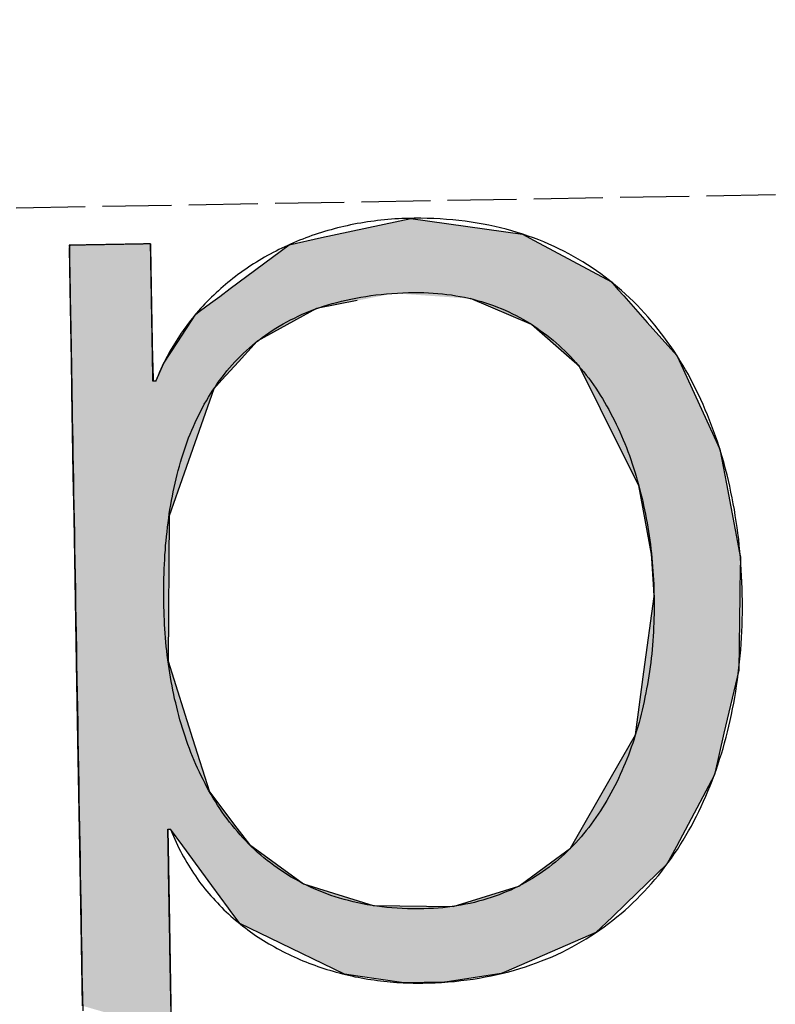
# Model space of a CAD drawing. Extents: x 1073 to 6773, y 5741 to 12416.
# Tile 17 of 55: x 3338 to 3392, y 8055 to 8127. Entities that reach past the tile are written whole.
import ezdxf

# ---------------------------------------------------------------- set-up
doc = ezdxf.new("R2010")
doc.units = 0
doc.linetypes.add('GEN3', pattern=[6.25, 5, -1.25])
doc.layers.get('0').update_dxf_attribs({"linetype": 'CONTINUOUS'})
doc.layers.add('3', color=6, linetype='GEN3')
doc.layers.add('LOGO', color=7, linetype='CONTINUOUS')

# ---------------------------------------------------------------- blocks, each defined once
blk = doc.blocks.new('*U20')
at = {"layer": 'LOGO', "color": 30, "linetype": 'CONTINUOUS'}
for p, q in [((32.431, 7.589), (33.366, 7.774)), ((33.366, 7.774), (34.533, 7.589)), ((29.793, 7.525), (29.803, 7.555)), ((29.793, 7.11), (29.793, 7.525)), ((30.642, 7.555), (30.642, 7.525)), ((30.642, 7.525), (30.642, 7.11)), ((31.467, 7.073), (32.091, 7.521)), ((32.091, 7.521), (32.431, 7.589)), ((34.533, 7.589), (34.653, 7.521)), ((34.653, 7.521), (35.451, 7.073)), ((29.793, 7.101), (29.793, 7.11)), ((30.642, 7.11), (30.642, 7.101)), ((29.793, 6.344), (29.793, 7.101)), ((30.642, 7.101), (30.642, 6.344)), ((31.356, 6.994), (31.467, 7.073)), ((35.451, 7.073), (35.519, 6.994)), ((31.153, 6.848), (31.259, 6.924)), ((31.259, 6.924), (31.356, 6.994)), ((32.79, 6.924), (32.365, 6.848)), ((34.609, 6.644), (33.977, 6.924)), ((35.519, 6.994), (35.579, 6.924)), ((35.579, 6.924), (35.819, 6.644)), ((30.901, 6.517), (31.101, 6.811)), ((31.101, 6.811), (31.153, 6.848)), ((32.295, 6.811), (31.738, 6.517)), ((32.365, 6.848), (32.295, 6.811)), ((34.996, 6.291), (34.609, 6.644)), ((35.819, 6.644), (36.123, 6.291)), ((30.759, 6.307), (30.901, 6.517)), ((31.738, 6.517), (31.54, 6.307)), ((29.793, 6.285), (29.793, 6.344)), ((29.793, 6.12), (29.793, 6.285)), ((30.642, 6.344), (30.643, 6.285)), ((30.643, 6.285), (30.644, 6.12)), ((30.672, 6.12), (30.759, 6.307)), ((31.54, 6.307), (31.362, 6.12)), ((35.102, 6.194), (34.996, 6.291)), ((36.123, 6.291), (36.166, 6.194)), ((35.528, 5.304), (35.102, 6.194)), ((36.166, 6.194), (36.555, 5.304)), ((29.793, 6.03), (29.793, 6.12)), ((31.362, 6.12), (31.278, 6.03)), ((29.793, 5.154), (29.793, 6.03)), ((31.278, 6.03), (30.951, 5.154)), ((35.701, 4.941), (35.528, 5.304)), ((36.555, 5.304), (36.618, 4.941)), ((29.793, 4.711), (29.793, 5.154)), ((30.951, 5.154), (30.786, 4.711)), ((35.821, 4.219), (35.701, 4.941)), ((36.618, 4.941), (36.742, 4.219)), ((29.793, 3.189), (29.793, 4.711)), ((30.786, 4.711), (30.749, 3.189)), ((35.823, 4.174), (35.821, 4.219)), ((35.84, 3.851), (35.823, 4.174)), ((36.75, 4.174), (36.739, 3.851)), ((36.742, 4.219), (36.75, 4.174)), ((35.84, 3.777), (35.84, 3.851)), ((36.739, 3.851), (36.737, 3.777)), ((35.72, 2.992), (35.84, 3.777)), ((36.737, 3.777), (36.711, 2.992)), ((29.793, 2.379), (29.793, 3.189)), ((30.749, 3.189), (30.992, 2.379)), ((35.62, 2.336), (35.72, 2.992)), ((36.711, 2.992), (36.546, 2.336)), ((29.793, 1.816), (29.793, 2.379)), ((30.992, 2.379), (31.16, 1.816)), ((35.362, 1.903), (35.62, 2.336)), ((36.546, 2.336), (36.438, 1.903)), ((34.921, 1.162), (35.362, 1.903)), ((36.438, 1.903), (36.029, 1.162)), ((29.793, 1.434), (29.793, 1.816)), ((31.16, 1.816), (31.438, 1.434)), ((29.793, 1.253), (29.793, 1.434)), ((30.716, 1.434), (30.716, 1.253)), ((30.869, 1.258), (30.745, 1.434)), ((31.438, 1.434), (31.566, 1.258)), ((29.793, 0.453), (29.793, 1.253)), ((30.716, 1.253), (30.716, 0.453)), ((31.165, 0.839), (30.869, 1.258)), ((31.566, 1.258), (32.124, 0.839)), ((34.658, 0.977), (34.921, 1.162)), ((36.029, 1.162), (35.926, 0.977)), ((34.373, 0.775), (34.658, 0.977)), ((35.926, 0.977), (35.709, 0.775)), ((31.335, 0.598), (31.165, 0.839)), ((32.124, 0.839), (32.847, 0.598)), ((33.683, 0.575), (34.373, 0.775)), ((35.709, 0.775), (35.494, 0.575)), ((31.352, 0.575), (31.335, 0.598)), ((31.451, 0.435), (31.352, 0.575)), ((32.847, 0.598), (33.683, 0.575)), ((35.494, 0.575), (35.343, 0.435)), ((29.793, -0.396), (29.793, 0.453)), ((30.716, 0.453), (30.716, -0.396)), ((31.764, 0.276), (31.451, 0.435)), ((35.343, 0.435), (35.172, 0.276)), ((32.536, -0.114), (31.764, 0.276)), ((35.172, 0.276), (34.225, -0.114)), ((32.674, -0.136), (32.536, -0.114)), ((33.155, -0.214), (32.674, -0.136)), ((34.172, -0.136), (33.587, -0.214)), ((34.225, -0.114), (34.172, -0.136)), ((33.578, -0.215), (33.155, -0.214)), ((33.587, -0.214), (33.578, -0.215)), ((30.716, -0.396), (30.716, -0.681))]:
    blk.add_line(p, q, dxfattribs=at)
at = {"layer": 'LOGO', "color": 30, "linetype": 'CONTINUOUS', "extrusion": (0, 0, -1)}
for points in [[(-33.366, 7.774), (-34.533, 7.589), (-32.431, 7.589)], [(-29.803, 7.555), (-30.642, 7.525), (-29.793, 7.525)], [(-29.793, 7.525), (-30.642, 7.11), (-29.793, 7.11)], [(-29.793, 7.525), (-30.642, 7.525), (-30.642, 7.11)], [(-29.803, 7.555), (-30.642, 7.555), (-30.642, 7.525)], [(-32.091, 7.521), (-35.451, 7.073), (-31.467, 7.073)], [(-32.431, 7.589), (-34.653, 7.521), (-32.091, 7.521)], [(-32.091, 7.521), (-34.653, 7.521), (-35.451, 7.073)], [(-32.431, 7.589), (-34.533, 7.589), (-34.653, 7.521)], [(-29.793, 7.11), (-30.642, 7.101), (-29.793, 7.101)], [(-29.793, 7.11), (-30.642, 7.11), (-30.642, 7.101)], [(-29.793, 7.101), (-30.642, 6.344), (-29.793, 6.344)], [(-29.793, 7.101), (-30.642, 7.101), (-30.642, 6.344)], [(-31.467, 7.073), (-35.519, 6.994), (-31.356, 6.994)], [(-31.467, 7.073), (-35.451, 7.073), (-35.519, 6.994)], [(-31.259, 6.924), (-32.365, 6.848), (-31.153, 6.848)], [(-31.356, 6.994), (-32.79, 6.924), (-31.259, 6.924)], [(-31.259, 6.924), (-32.79, 6.924), (-32.365, 6.848)], [(-31.356, 6.994), (-33.179, 6.994), (-32.79, 6.924)], [(-33.179, 6.994), (-35.579, 6.924), (-33.977, 6.924)], [(-33.179, 6.994), (-35.519, 6.994), (-35.579, 6.924)], [(-33.977, 6.924), (-35.819, 6.644), (-34.609, 6.644)], [(-33.977, 6.924), (-35.579, 6.924), (-35.819, 6.644)], [(-31.101, 6.811), (-31.738, 6.517), (-30.901, 6.517)], [(-31.153, 6.848), (-32.295, 6.811), (-31.101, 6.811)], [(-31.101, 6.811), (-32.295, 6.811), (-31.738, 6.517)], [(-31.153, 6.848), (-32.365, 6.848), (-32.295, 6.811)], [(-34.609, 6.644), (-36.123, 6.291), (-34.996, 6.291)], [(-34.609, 6.644), (-35.819, 6.644), (-36.123, 6.291)], [(-30.901, 6.517), (-31.54, 6.307), (-30.759, 6.307)], [(-30.901, 6.517), (-31.738, 6.517), (-31.54, 6.307)], [(-29.793, 6.344), (-30.643, 6.285), (-29.793, 6.285)], [(-29.793, 6.344), (-30.642, 6.344), (-30.643, 6.285)], [(-29.793, 6.285), (-30.644, 6.12), (-29.793, 6.12)], [(-29.793, 6.285), (-30.643, 6.285), (-30.644, 6.12)], [(-30.759, 6.307), (-31.362, 6.12), (-30.672, 6.12)], [(-30.759, 6.307), (-31.54, 6.307), (-31.362, 6.12)], [(-34.996, 6.291), (-36.166, 6.194), (-35.102, 6.194)], [(-34.996, 6.291), (-36.123, 6.291), (-36.166, 6.194)], [(-35.102, 6.194), (-36.555, 5.304), (-35.528, 5.304)], [(-35.102, 6.194), (-36.166, 6.194), (-36.555, 5.304)], [(-29.793, 6.12), (-31.278, 6.03), (-29.793, 6.03)], [(-29.793, 6.12), (-31.362, 6.12), (-31.278, 6.03)], [(-29.793, 6.03), (-30.951, 5.154), (-29.793, 5.154)], [(-29.793, 6.03), (-31.278, 6.03), (-30.951, 5.154)], [(-35.528, 5.304), (-36.618, 4.941), (-35.701, 4.941)], [(-35.528, 5.304), (-36.555, 5.304), (-36.618, 4.941)], [(-29.793, 5.154), (-30.786, 4.711), (-29.793, 4.711)], [(-29.793, 5.154), (-30.951, 5.154), (-30.786, 4.711)], [(-35.701, 4.941), (-36.742, 4.219), (-35.821, 4.219)], [(-35.701, 4.941), (-36.618, 4.941), (-36.742, 4.219)], [(-29.793, 4.711), (-30.749, 3.189), (-29.793, 3.189)], [(-29.793, 4.711), (-30.786, 4.711), (-30.749, 3.189)], [(-35.821, 4.219), (-36.75, 4.174), (-35.823, 4.174)], [(-35.821, 4.219), (-36.742, 4.219), (-36.75, 4.174)], [(-35.823, 4.174), (-36.739, 3.851), (-35.84, 3.851)], [(-35.823, 4.174), (-36.75, 4.174), (-36.739, 3.851)], [(-35.84, 3.851), (-36.737, 3.777), (-35.84, 3.777)], [(-35.84, 3.851), (-36.739, 3.851), (-36.737, 3.777)], [(-35.84, 3.777), (-36.711, 2.992), (-35.72, 2.992)], [(-35.84, 3.777), (-36.737, 3.777), (-36.711, 2.992)], [(-29.793, 3.189), (-30.992, 2.379), (-29.793, 2.379)], [(-29.793, 3.189), (-30.749, 3.189), (-30.992, 2.379)], [(-35.72, 2.992), (-36.546, 2.336), (-35.62, 2.336)], [(-35.72, 2.992), (-36.711, 2.992), (-36.546, 2.336)], [(-29.793, 2.379), (-31.16, 1.816), (-29.793, 1.816)], [(-29.793, 2.379), (-30.992, 2.379), (-31.16, 1.816)], [(-35.62, 2.336), (-36.438, 1.903), (-35.362, 1.903)], [(-35.62, 2.336), (-36.546, 2.336), (-36.438, 1.903)], [(-35.362, 1.903), (-36.029, 1.162), (-34.921, 1.162)], [(-35.362, 1.903), (-36.438, 1.903), (-36.029, 1.162)], [(-29.793, 1.816), (-31.438, 1.434), (-29.793, 1.434)], [(-29.793, 1.816), (-31.16, 1.816), (-31.438, 1.434)], [(-29.793, 1.434), (-30.716, 1.253), (-29.793, 1.253)], [(-29.793, 1.434), (-30.716, 1.434), (-30.716, 1.253)], [(-30.745, 1.434), (-31.566, 1.258), (-30.869, 1.258)], [(-30.745, 1.434), (-31.438, 1.434), (-31.566, 1.258)], [(-29.793, 1.253), (-30.716, 0.453), (-29.793, 0.453)], [(-29.793, 1.253), (-30.716, 1.253), (-30.716, 0.453)], [(-30.869, 1.258), (-32.124, 0.839), (-31.165, 0.839)], [(-30.869, 1.258), (-31.566, 1.258), (-32.124, 0.839)], [(-34.921, 1.162), (-35.926, 0.977), (-34.658, 0.977)], [(-34.921, 1.162), (-36.029, 1.162), (-35.926, 0.977)], [(-34.658, 0.977), (-35.709, 0.775), (-34.373, 0.775)], [(-34.658, 0.977), (-35.926, 0.977), (-35.709, 0.775)], [(-31.165, 0.839), (-32.847, 0.598), (-31.335, 0.598)], [(-31.165, 0.839), (-32.124, 0.839), (-32.847, 0.598)], [(-34.373, 0.775), (-35.494, 0.575), (-33.683, 0.575)], [(-34.373, 0.775), (-35.709, 0.775), (-35.494, 0.575)], [(-31.335, 0.598), (-33.683, 0.575), (-31.352, 0.575)], [(-31.335, 0.598), (-32.847, 0.598), (-33.683, 0.575)], [(-31.352, 0.575), (-35.343, 0.435), (-31.451, 0.435)], [(-31.352, 0.575), (-35.494, 0.575), (-35.343, 0.435)], [(-29.793, 0.453), (-30.716, -0.396), (-29.793, -0.396)], [(-29.793, 0.453), (-30.716, 0.453), (-30.716, -0.396)], [(-31.451, 0.435), (-35.172, 0.276), (-31.764, 0.276)], [(-31.451, 0.435), (-35.343, 0.435), (-35.172, 0.276)], [(-31.764, 0.276), (-34.225, -0.114), (-32.536, -0.114)], [(-31.764, 0.276), (-35.172, 0.276), (-34.225, -0.114)], [(-32.536, -0.114), (-34.172, -0.136), (-32.674, -0.136)], [(-32.536, -0.114), (-34.225, -0.114), (-34.172, -0.136)], [(-32.674, -0.136), (-33.587, -0.214), (-33.155, -0.214)], [(-32.674, -0.136), (-34.172, -0.136), (-33.587, -0.214)], [(-33.155, -0.214), (-33.587, -0.214), (-33.578, -0.215)], [(-29.793, -0.396), (-30.716, -0.396), (-30.716, -0.681)]]:
    blk.add_solid(points, dxfattribs=at)
blk = doc.blocks.new('KLAUS')
at = {"layer": 'LOGO'}
for points in [[(30.716, -0.416, 0), (30.716, -0.353, 0), (30.716, -0.289, 0), (30.716, -0.226, 0), (30.716, -0.163, 0), (30.716, -0.101, 0), (30.716, -0.039, 0), (30.716, 0.023, 0), (30.716, 0.084, 0), (30.716, 0.144, 0), (30.716, 0.203, 0), (30.716, 0.262, 0), (30.716, 0.32, 0), (30.716, 0.377, 0), (30.716, 0.433, 0), (30.716, 0.488, 0), (30.716, 0.542, 0), (30.716, 0.596, 0), (30.716, 0.648, 0), (30.716, 0.698, 0), (30.716, 0.748, 0), (30.716, 0.796, 0), (30.716, 0.843, 0), (30.716, 0.889, 0), (30.716, 0.933, 0), (30.716, 0.976, 0), (30.716, 1.017, 0), (30.716, 1.056, 0), (30.716, 1.094, 0), (30.716, 1.13, 0), (30.716, 1.165, 0), (30.716, 1.197, 0), (30.716, 1.228, 0), (30.716, 1.257, 0), (30.716, 1.284, 0), (30.716, 1.309, 0), (30.716, 1.331, 0), (30.716, 1.352, 0), (30.716, 1.371, 0), (30.716, 1.387, 0), (30.716, 1.401, 0), (30.716, 1.412, 0), (30.716, 1.422, 0), (30.716, 1.428, 0), (30.716, 1.433, 0), (30.716, 1.434, 0), (30.716, 1.434, 0), (30.716, 1.434, 0), (30.716, 1.434, 0), (30.716, 1.434, 0), (30.716, 1.434, 0), (30.716, 1.434, 0), (30.716, 1.434, 0), (30.716, 1.434, 0), (30.716, 1.434, 0), (30.716, 1.434, 0), (30.717, 1.434, 0), (30.717, 1.434, 0), (30.717, 1.434, 0), (30.717, 1.434, 0), (30.717, 1.434, 0), (30.718, 1.434, 0), (30.718, 1.434, 0), (30.718, 1.434, 0), (30.718, 1.434, 0), (30.719, 1.434, 0), (30.719, 1.434, 0), (30.719, 1.434, 0), (30.72, 1.434, 0), (30.72, 1.434, 0), (30.72, 1.434, 0), (30.721, 1.434, 0), (30.721, 1.434, 0), (30.721, 1.434, 0), (30.722, 1.434, 0), (30.722, 1.434, 0), (30.722, 1.434, 0), (30.723, 1.434, 0), (30.723, 1.434, 0), (30.724, 1.434, 0), (30.724, 1.434, 0), (30.724, 1.434, 0), (30.725, 1.434, 0), (30.725, 1.434, 0), (30.726, 1.434, 0), (30.726, 1.434, 0), (30.727, 1.434, 0), (30.727, 1.434, 0), (30.727, 1.434, 0), (30.728, 1.434, 0), (30.728, 1.434, 0), (30.729, 1.434, 0), (30.729, 1.434, 0), (30.73, 1.434, 0), (30.73, 1.434, 0), (30.73, 1.434, 0), (30.731, 1.434, 0), (30.731, 1.434, 0), (30.732, 1.434, 0), (30.732, 1.434, 0), (30.733, 1.434, 0), (30.733, 1.434, 0), (30.734, 1.434, 0), (30.734, 1.434, 0), (30.735, 1.434, 0), (30.735, 1.434, 0), (30.735, 1.434, 0), (30.736, 1.434, 0), (30.736, 1.434, 0), (30.737, 1.434, 0), (30.737, 1.434, 0), (30.737, 1.434, 0), (30.738, 1.434, 0), (30.738, 1.434, 0), (30.738, 1.434, 0), (30.739, 1.434, 0), (30.739, 1.434, 0), (30.74, 1.434, 0), (30.74, 1.434, 0), (30.74, 1.434, 0), (30.741, 1.434, 0), (30.741, 1.434, 0), (30.741, 1.434, 0), (30.742, 1.434, 0), (30.742, 1.434, 0), (30.742, 1.434, 0), (30.742, 1.434, 0), (30.743, 1.434, 0), (30.743, 1.434, 0), (30.743, 1.434, 0), (30.743, 1.434, 0), (30.744, 1.434, 0), (30.744, 1.434, 0), (30.744, 1.434, 0), (30.744, 1.434, 0), (30.744, 1.434, 0), (30.744, 1.434, 0), (30.744, 1.434, 0), (30.745, 1.434, 0), (30.745, 1.434, 0), (30.745, 1.434, 0), (30.745, 1.434, 0), (30.745, 1.434, 0), (30.745, 1.434, 0), (30.748, 1.426, 0), (30.76, 1.393, 0), (30.773, 1.361, 0), (30.786, 1.329, 0), (30.8, 1.297, 0), (30.814, 1.266, 0), (30.828, 1.235, 0), (30.843, 1.204, 0), (30.858, 1.173, 0), (30.874, 1.143, 0), (30.89, 1.113, 0), (30.907, 1.084, 0), (30.924, 1.054, 0), (30.941, 1.025, 0), (30.958, 0.997, 0), (30.976, 0.969, 0), (30.995, 0.941, 0), (31.013, 0.913, 0), (31.032, 0.886, 0), (31.052, 0.859, 0), (31.072, 0.832, 0), (31.092, 0.806, 0), (31.112, 0.78, 0), (31.133, 0.754, 0), (31.154, 0.729, 0), (31.176, 0.704, 0), (31.198, 0.679, 0), (31.22, 0.655, 0), (31.242, 0.631, 0), (31.265, 0.607, 0), (31.288, 0.583, 0), (31.311, 0.56, 0), (31.335, 0.538, 0), (31.359, 0.515, 0), (31.383, 0.493, 0), (31.408, 0.471, 0), (31.433, 0.45, 0), (31.458, 0.429, 0), (31.483, 0.408, 0), (31.509, 0.388, 0), (31.535, 0.368, 0), (31.561, 0.348, 0), (31.587, 0.328, 0), (31.614, 0.309, 0), (31.641, 0.29, 0), (31.668, 0.272, 0), (31.696, 0.254, 0), (31.724, 0.236, 0), (31.752, 0.219, 0), (31.78, 0.202, 0), (31.808, 0.185, 0), (31.837, 0.168, 0), (31.866, 0.152, 0), (31.895, 0.136, 0), (31.924, 0.121, 0), (31.953, 0.106, 0), (31.983, 0.091, 0), (32.013, 0.077, 0), (32.043, 0.063, 0), (32.073, 0.049, 0), (32.103, 0.035, 0), (32.134, 0.022, 0), (32.165, 0.01, 0), (32.196, -0.003, 0), (32.227, -0.015, 0), (32.258, -0.027, 0), (32.29, -0.038, 0), (32.321, -0.049, 0), (32.353, -0.06, 0), (32.385, -0.07, 0), (32.417, -0.08, 0), (32.449, -0.09, 0), (32.481, -0.099, 0), (32.514, -0.108, 0), (32.546, -0.117, 0), (32.579, -0.125, 0), (32.612, -0.133, 0), (32.645, -0.141, 0), (32.678, -0.148, 0), (32.711, -0.155, 0), (32.744, -0.161, 0), (32.778, -0.168, 0), (32.811, -0.173, 0), (32.844, -0.179, 0), (32.878, -0.184, 0), (32.912, -0.189, 0), (32.945, -0.194, 0), (32.979, -0.198, 0), (33.013, -0.201, 0), (33.047, -0.205, 0), (33.081, -0.208, 0), (33.115, -0.211, 0), (33.149, -0.213, 0), (33.183, -0.215, 0), (33.217, -0.217, 0), (33.252, -0.218, 0), (33.286, -0.219, 0), (33.32, -0.22, 0), (33.354, -0.22, 0), (33.412, -0.22, 0), (33.481, -0.219, 0), (33.55, -0.216, 0), (33.617, -0.213, 0), (33.684, -0.208, 0), (33.75, -0.202, 0), (33.816, -0.195, 0), (33.88, -0.187, 0), (33.944, -0.178, 0), (34.007, -0.168, 0), (34.07, -0.157, 0), (34.132, -0.145, 0), (34.193, -0.131, 0), (34.253, -0.117, 0), (34.312, -0.102, 0), (34.371, -0.086, 0), (34.429, -0.068, 0), (34.486, -0.05, 0), (34.543, -0.031, 0), (34.599, -0.011, 0), (34.654, 0.01, 0), (34.709, 0.032, 0), (34.762, 0.055, 0), (34.815, 0.079, 0), (34.867, 0.104, 0), (34.919, 0.13, 0), (34.97, 0.157, 0), (35.02, 0.184, 0), (35.069, 0.213, 0), (35.118, 0.242, 0), (35.166, 0.272, 0), (35.213, 0.303, 0), (35.259, 0.335, 0), (35.305, 0.367, 0), (35.35, 0.401, 0), (35.394, 0.435, 0), (35.438, 0.47, 0), (35.481, 0.506, 0), (35.523, 0.543, 0), (35.564, 0.58, 0), (35.605, 0.618, 0), (35.645, 0.657, 0), (35.684, 0.697, 0), (35.723, 0.737, 0), (35.761, 0.778, 0), (35.798, 0.82, 0), (35.834, 0.862, 0), (35.87, 0.905, 0), (35.905, 0.949, 0), (35.939, 0.994, 0), (35.973, 1.039, 0), (36.005, 1.084, 0), (36.038, 1.131, 0), (36.069, 1.178, 0), (36.1, 1.226, 0), (36.13, 1.274, 0), (36.159, 1.323, 0), (36.188, 1.372, 0), (36.216, 1.422, 0), (36.243, 1.473, 0), (36.27, 1.524, 0), (36.295, 1.576, 0), (36.32, 1.628, 0), (36.345, 1.681, 0), (36.368, 1.734, 0), (36.392, 1.788, 0), (36.414, 1.842, 0), (36.435, 1.897, 0), (36.456, 1.952, 0), (36.477, 2.008, 0), (36.496, 2.064, 0), (36.515, 2.12, 0), (36.533, 2.178, 0), (36.55, 2.235, 0), (36.567, 2.293, 0), (36.583, 2.351, 0), (36.599, 2.41, 0), (36.613, 2.469, 0), (36.627, 2.529, 0), (36.641, 2.588, 0), (36.653, 2.649, 0), (36.665, 2.709, 0), (36.676, 2.77, 0), (36.687, 2.831, 0), (36.697, 2.893, 0), (36.706, 2.955, 0), (36.714, 3.017, 0), (36.722, 3.079, 0), (36.729, 3.142, 0), (36.736, 3.205, 0), (36.741, 3.268, 0), (36.746, 3.332, 0), (36.751, 3.396, 0), (36.754, 3.46, 0), (36.757, 3.524, 0), (36.76, 3.588, 0), (36.761, 3.653, 0), (36.762, 3.718, 0), (36.763, 3.783, 0), (36.762, 3.847, 0), (36.761, 3.912, 0), (36.759, 3.977, 0), (36.757, 4.041, 0), (36.754, 4.105, 0), (36.75, 4.169, 0), (36.746, 4.233, 0), (36.74, 4.296, 0), (36.735, 4.36, 0), (36.728, 4.423, 0), (36.721, 4.485, 0), (36.713, 4.548, 0), (36.704, 4.61, 0), (36.695, 4.672, 0), (36.685, 4.733, 0), (36.675, 4.794, 0), (36.663, 4.855, 0), (36.651, 4.916, 0), (36.638, 4.976, 0), (36.625, 5.036, 0), (36.611, 5.095, 0), (36.596, 5.154, 0), (36.581, 5.213, 0), (36.565, 5.271, 0), (36.548, 5.329, 0), (36.53, 5.386, 0), (36.512, 5.443, 0), (36.493, 5.5, 0), (36.473, 5.556, 0), (36.453, 5.611, 0), (36.432, 5.667, 0), (36.41, 5.721, 0), (36.388, 5.776, 0), (36.365, 5.829, 0), (36.341, 5.882, 0), (36.316, 5.935, 0), (36.291, 5.987, 0), (36.265, 6.039, 0), (36.239, 6.09, 0), (36.211, 6.14, 0), (36.183, 6.19, 0), (36.154, 6.24, 0), (36.125, 6.288, 0), (36.095, 6.337, 0), (36.064, 6.384, 0), (36.032, 6.431, 0), (36, 6.477, 0), (35.967, 6.523, 0), (35.933, 6.568, 0), (35.899, 6.612, 0), (35.864, 6.656, 0), (35.828, 6.699, 0), (35.791, 6.742, 0), (35.754, 6.783, 0), (35.716, 6.824, 0), (35.678, 6.864, 0), (35.638, 6.904, 0), (35.598, 6.943, 0), (35.557, 6.981, 0), (35.516, 7.018, 0), (35.474, 7.054, 0), (35.431, 7.09, 0), (35.387, 7.125, 0), (35.342, 7.159, 0), (35.297, 7.192, 0), (35.252, 7.225, 0), (35.205, 7.256, 0), (35.158, 7.287, 0), (35.11, 7.317, 0), (35.061, 7.346, 0), (35.011, 7.375, 0), (34.961, 7.402, 0), (34.91, 7.429, 0), (34.859, 7.454, 0), (34.806, 7.479, 0), (34.753, 7.503, 0), (34.7, 7.526, 0), (34.645, 7.547, 0), (34.59, 7.568, 0), (34.534, 7.588, 0), (34.477, 7.607, 0), (34.42, 7.626, 0), (34.361, 7.643, 0), (34.303, 7.659, 0), (34.243, 7.674, 0), (34.182, 7.688, 0), (34.121, 7.701, 0), (34.059, 7.713, 0), (33.997, 7.724, 0), (33.934, 7.734, 0), (33.87, 7.743, 0), (33.805, 7.751, 0), (33.739, 7.757, 0), (33.673, 7.763, 0), (33.606, 7.767, 0), (33.538, 7.771, 0), (33.47, 7.773, 0), (33.401, 7.774, 0), (33.347, 7.774, 0), (33.31, 7.774, 0), (33.274, 7.773, 0), (33.237, 7.772, 0), (33.2, 7.771, 0), (33.164, 7.769, 0), (33.128, 7.766, 0), (33.091, 7.764, 0), (33.055, 7.761, 0), (33.019, 7.757, 0), (32.983, 7.753, 0), (32.948, 7.749, 0), (32.912, 7.745, 0), (32.877, 7.74, 0), (32.842, 7.734, 0), (32.806, 7.729, 0), (32.771, 7.723, 0), (32.736, 7.716, 0), (32.702, 7.709, 0), (32.667, 7.702, 0), (32.633, 7.695, 0), (32.599, 7.687, 0), (32.564, 7.679, 0), (32.531, 7.67, 0), (32.497, 7.661, 0), (32.463, 7.652, 0), (32.43, 7.643, 0), (32.397, 7.633, 0), (32.364, 7.622, 0), (32.331, 7.612, 0), (32.298, 7.601, 0), (32.266, 7.589, 0), (32.233, 7.578, 0), (32.201, 7.566, 0), (32.169, 7.553, 0), (32.138, 7.54, 0), (32.106, 7.527, 0), (32.075, 7.514, 0), (32.044, 7.5, 0), (32.013, 7.486, 0), (31.982, 7.472, 0), (31.952, 7.457, 0), (31.921, 7.442, 0), (31.891, 7.427, 0), (31.862, 7.411, 0), (31.832, 7.395, 0), (31.803, 7.379, 0), (31.774, 7.362, 0), (31.745, 7.345, 0), (31.716, 7.328, 0), (31.688, 7.31, 0), (31.66, 7.292, 0), (31.632, 7.274, 0), (31.604, 7.256, 0), (31.577, 7.237, 0), (31.55, 7.218, 0), (31.523, 7.198, 0), (31.497, 7.178, 0), (31.47, 7.158, 0), (31.444, 7.138, 0), (31.419, 7.117, 0), (31.393, 7.096, 0), (31.368, 7.075, 0), (31.343, 7.053, 0), (31.319, 7.031, 0), (31.294, 7.009, 0), (31.27, 6.987, 0), (31.246, 6.964, 0), (31.223, 6.941, 0), (31.2, 6.918, 0), (31.177, 6.894, 0), (31.154, 6.87, 0), (31.132, 6.846, 0), (31.11, 6.822, 0), (31.089, 6.797, 0), (31.067, 6.772, 0), (31.047, 6.746, 0), (31.026, 6.721, 0), (31.006, 6.695, 0), (30.986, 6.669, 0), (30.966, 6.642, 0), (30.947, 6.616, 0), (30.928, 6.589, 0), (30.909, 6.562, 0), (30.891, 6.534, 0), (30.873, 6.506, 0), (30.855, 6.478, 0), (30.838, 6.45, 0), (30.821, 6.422, 0), (30.805, 6.393, 0), (30.789, 6.364, 0), (30.773, 6.334, 0), (30.757, 6.305, 0), (30.742, 6.275, 0), (30.728, 6.245, 0), (30.713, 6.215, 0), (30.7, 6.184, 0), (30.686, 6.153, 0), (30.673, 6.122, 0), (30.672, 6.12, 0), (30.672, 6.12, 0), (30.672, 6.12, 0), (30.672, 6.12, 0), (30.672, 6.12, 0), (30.671, 6.12, 0), (30.671, 6.12, 0), (30.671, 6.12, 0), (30.671, 6.12, 0), (30.671, 6.12, 0), (30.671, 6.12, 0), (30.671, 6.12, 0), (30.67, 6.12, 0), (30.67, 6.12, 0), (30.67, 6.12, 0), (30.67, 6.12, 0), (30.669, 6.12, 0), (30.669, 6.12, 0), (30.669, 6.12, 0), (30.669, 6.12, 0), (30.668, 6.12, 0), (30.668, 6.12, 0), (30.668, 6.12, 0), (30.667, 6.12, 0), (30.667, 6.12, 0), (30.667, 6.12, 0), (30.666, 6.12, 0), (30.666, 6.12, 0), (30.666, 6.12, 0), (30.665, 6.12, 0), (30.665, 6.12, 0), (30.665, 6.12, 0), (30.664, 6.12, 0), (30.664, 6.12, 0), (30.663, 6.12, 0), (30.663, 6.12, 0), (30.663, 6.12, 0), (30.662, 6.12, 0), (30.662, 6.12, 0), (30.661, 6.12, 0), (30.661, 6.12, 0), (30.66, 6.12, 0), (30.66, 6.12, 0), (30.659, 6.12, 0), (30.659, 6.12, 0), (30.659, 6.12, 0), (30.658, 6.12, 0), (30.658, 6.12, 0), (30.657, 6.12, 0), (30.657, 6.12, 0), (30.656, 6.12, 0), (30.656, 6.12, 0), (30.655, 6.12, 0), (30.655, 6.12, 0), (30.655, 6.12, 0), (30.654, 6.12, 0), (30.654, 6.12, 0), (30.653, 6.12, 0), (30.653, 6.12, 0), (30.652, 6.12, 0), (30.652, 6.12, 0), (30.652, 6.12, 0), (30.651, 6.12, 0), (30.651, 6.12, 0), (30.65, 6.12, 0), (30.65, 6.12, 0), (30.649, 6.12, 0), (30.649, 6.12, 0), (30.649, 6.12, 0), (30.648, 6.12, 0), (30.648, 6.12, 0), (30.648, 6.12, 0), (30.647, 6.12, 0), (30.647, 6.12, 0), (30.647, 6.12, 0), (30.646, 6.12, 0), (30.646, 6.12, 0), (30.646, 6.12, 0), (30.645, 6.12, 0), (30.645, 6.12, 0), (30.645, 6.12, 0), (30.645, 6.12, 0), (30.644, 6.12, 0), (30.644, 6.12, 0), (30.644, 6.12, 0), (30.644, 6.12, 0), (30.644, 6.12, 0), (30.643, 6.12, 0), (30.643, 6.12, 0), (30.643, 6.12, 0), (30.643, 6.12, 0), (30.643, 6.12, 0), (30.643, 6.12, 0), (30.643, 6.12, 0), (30.642, 6.12, 0), (30.642, 6.12, 0), (30.642, 6.12, 0), (30.642, 6.12, 0), (30.642, 6.12, 0), (30.642, 6.121, 0), (30.642, 6.122, 0), (30.642, 6.125, 0), (30.642, 6.128, 0), (30.642, 6.132, 0), (30.642, 6.137, 0), (30.642, 6.142, 0), (30.642, 6.149, 0), (30.642, 6.156, 0), (30.642, 6.164, 0), (30.642, 6.172, 0), (30.642, 6.182, 0), (30.642, 6.191, 0), (30.642, 6.202, 0), (30.642, 6.213, 0), (30.642, 6.225, 0), (30.642, 6.237, 0), (30.642, 6.25, 0), (30.642, 6.264, 0), (30.642, 6.278, 0), (30.642, 6.292, 0), (30.642, 6.307, 0), (30.642, 6.323, 0), (30.642, 6.339, 0), (30.642, 6.355, 0), (30.642, 6.372, 0), (30.642, 6.39, 0), (30.642, 6.407, 0), (30.642, 6.425, 0), (30.642, 6.444, 0), (30.642, 6.462, 0), (30.642, 6.482, 0), (30.642, 6.501, 0), (30.642, 6.521, 0), (30.642, 6.541, 0), (30.642, 6.561, 0), (30.642, 6.581, 0), (30.642, 6.602, 0), (30.642, 6.623, 0), (30.642, 6.644, 0), (30.642, 6.665, 0), (30.642, 6.686, 0), (30.642, 6.708, 0), (30.642, 6.729, 0), (30.642, 6.751, 0), (30.642, 6.773, 0), (30.642, 6.794, 0), (30.642, 6.816, 0), (30.642, 6.838, 0), (30.642, 6.86, 0), (30.642, 6.882, 0), (30.642, 6.904, 0), (30.642, 6.925, 0), (30.642, 6.947, 0), (30.642, 6.968, 0), (30.642, 6.99, 0), (30.642, 7.011, 0), (30.642, 7.032, 0), (30.642, 7.053, 0), (30.642, 7.074, 0), (30.642, 7.095, 0), (30.642, 7.115, 0), (30.642, 7.135, 0), (30.642, 7.155, 0), (30.642, 7.175, 0), (30.642, 7.194, 0), (30.642, 7.214, 0), (30.642, 7.232, 0), (30.642, 7.251, 0), (30.642, 7.269, 0), (30.642, 7.286, 0), (30.642, 7.304, 0), (30.642, 7.32, 0), (30.642, 7.337, 0), (30.642, 7.353, 0), (30.642, 7.368, 0), (30.642, 7.383, 0), (30.642, 7.398, 0), (30.642, 7.412, 0), (30.642, 7.425, 0), (30.642, 7.438, 0), (30.642, 7.451, 0), (30.642, 7.462, 0), (30.642, 7.473, 0), (30.642, 7.484, 0), (30.642, 7.494, 0), (30.642, 7.503, 0), (30.642, 7.511, 0), (30.642, 7.519, 0), (30.642, 7.526, 0), (30.642, 7.533, 0), (30.642, 7.538, 0), (30.642, 7.543, 0), (30.642, 7.547, 0), (30.642, 7.55, 0), (30.642, 7.552, 0), (30.642, 7.554, 0), (30.642, 7.555, 0), (30.642, 7.555, 0), (30.642, 7.555, 0), (30.64, 7.555, 0), (30.639, 7.555, 0), (30.637, 7.555, 0), (30.634, 7.555, 0), (30.631, 7.555, 0), (30.628, 7.555, 0), (30.623, 7.555, 0), (30.619, 7.555, 0), (30.614, 7.555, 0), (30.609, 7.555, 0), (30.604, 7.555, 0), (30.598, 7.555, 0), (30.591, 7.555, 0), (30.584, 7.555, 0), (30.577, 7.555, 0), (30.57, 7.555, 0), (30.562, 7.555, 0), (30.554, 7.555, 0), (30.545, 7.555, 0), (30.537, 7.555, 0), (30.528, 7.555, 0), (30.518, 7.555, 0), (30.509, 7.555, 0), (30.499, 7.555, 0), (30.489, 7.555, 0), (30.478, 7.555, 0), (30.468, 7.555, 0), (30.457, 7.555, 0), (30.446, 7.555, 0), (30.435, 7.555, 0), (30.424, 7.555, 0), (30.412, 7.555, 0), (30.4, 7.555, 0), (30.388, 7.555, 0), (30.376, 7.555, 0), (30.364, 7.555, 0), (30.352, 7.555, 0), (30.34, 7.555, 0), (30.327, 7.555, 0), (30.314, 7.555, 0), (30.302, 7.555, 0), (30.289, 7.555, 0), (30.276, 7.555, 0), (30.264, 7.555, 0), (30.251, 7.555, 0), (30.238, 7.555, 0), (30.225, 7.555, 0), (30.212, 7.555, 0), (30.199, 7.555, 0), (30.186, 7.555, 0), (30.173, 7.555, 0), (30.16, 7.555, 0), (30.148, 7.555, 0), (30.135, 7.555, 0), (30.122, 7.555, 0), (30.11, 7.555, 0), (30.097, 7.555, 0), (30.085, 7.555, 0), (30.072, 7.555, 0), (30.06, 7.555, 0), (30.048, 7.555, 0), (30.036, 7.555, 0), (30.025, 7.555, 0), (30.013, 7.555, 0), (30.002, 7.555, 0), (29.991, 7.555, 0), (29.979, 7.555, 0), (29.969, 7.555, 0), (29.958, 7.555, 0), (29.948, 7.555, 0), (29.938, 7.555, 0), (29.928, 7.555, 0), (29.918, 7.555, 0), (29.909, 7.555, 0), (29.9, 7.555, 0), (29.891, 7.555, 0), (29.883, 7.555, 0), (29.874, 7.555, 0), (29.866, 7.555, 0), (29.859, 7.555, 0), (29.852, 7.555, 0), (29.845, 7.555, 0), (29.839, 7.555, 0), (29.833, 7.555, 0), (29.827, 7.555, 0), (29.822, 7.555, 0), (29.817, 7.555, 0), (29.812, 7.555, 0), (29.808, 7.555, 0), (29.805, 7.555, 0), (29.802, 7.555, 0), (29.799, 7.555, 0), (29.797, 7.555, 0), (29.795, 7.555, 0), (29.794, 7.555, 0), (29.793, 7.555, 0), (29.793, 7.555, 0), (29.793, 7.55, 0), (29.793, 7.54, 0), (29.793, 7.523, 0), (29.793, 7.501, 0), (29.793, 7.472, 0), (29.793, 7.438, 0), (29.793, 7.398, 0), (29.793, 7.353, 0), (29.793, 7.303, 0), (29.793, 7.247, 0), (29.793, 7.186, 0), (29.793, 7.121, 0), (29.793, 7.05, 0), (29.793, 6.975, 0), (29.793, 6.895, 0), (29.793, 6.811, 0), (29.793, 6.722, 0), (29.793, 6.63, 0), (29.793, 6.533, 0), (29.793, 6.432, 0), (29.793, 6.328, 0), (29.793, 6.22, 0), (29.793, 6.108, 0), (29.793, 5.993, 0), (29.793, 5.875, 0), (29.793, 5.754, 0), (29.793, 5.63, 0), (29.793, 5.502, 0), (29.793, 5.372, 0), (29.793, 5.24, 0), (29.793, 5.105, 0), (29.793, 4.968, 0), (29.793, 4.828, 0), (29.793, 4.686, 0), (29.793, 4.543, 0), (29.793, 4.397, 0), (29.793, 4.25, 0), (29.793, 4.101, 0), (29.793, 3.951, 0), (29.793, 3.8, 0), (29.793, 3.647, 0), (29.793, 3.493, 0), (29.793, 3.339, 0), (29.793, 3.183, 0), (29.793, 3.027, 0), (29.793, 2.87, 0), (29.793, 2.713, 0), (29.793, 2.556, 0), (29.793, 2.398, 0), (29.793, 2.241, 0), (29.793, 2.084, 0), (29.793, 1.926, 0), (29.793, 1.77, 0), (29.793, 1.613, 0), (29.793, 1.458, 0), (29.793, 1.303, 0), (29.793, 1.149, 0), (29.793, 0.996, 0), (29.793, 0.844, 0), (29.793, 0.694, 0), (29.793, 0.545, 0), (29.793, 0.397, 0), (29.793, 0.251, 0), (29.793, 0.107, 0), (29.793, -0.035, 0), (29.793, -0.175, 0), (29.793, -0.313, 0), (29.793, -0.449, 0)], [(35.84, 3.777, 0), (35.84, 3.731, 0), (35.839, 3.685, 0), (35.838, 3.639, 0), (35.837, 3.593, 0), (35.835, 3.547, 0), (35.833, 3.501, 0), (35.83, 3.455, 0), (35.827, 3.408, 0), (35.823, 3.362, 0), (35.819, 3.316, 0), (35.815, 3.27, 0), (35.81, 3.224, 0), (35.805, 3.179, 0), (35.799, 3.133, 0), (35.793, 3.087, 0), (35.786, 3.042, 0), (35.779, 2.996, 0), (35.772, 2.951, 0), (35.764, 2.905, 0), (35.755, 2.86, 0), (35.746, 2.815, 0), (35.737, 2.771, 0), (35.727, 2.726, 0), (35.717, 2.682, 0), (35.707, 2.637, 0), (35.696, 2.593, 0), (35.684, 2.549, 0), (35.672, 2.506, 0), (35.66, 2.462, 0), (35.647, 2.419, 0), (35.633, 2.376, 0), (35.619, 2.333, 0), (35.605, 2.291, 0), (35.59, 2.249, 0), (35.575, 2.207, 0), (35.559, 2.165, 0), (35.543, 2.124, 0), (35.526, 2.083, 0), (35.509, 2.042, 0), (35.491, 2.002, 0), (35.473, 1.962, 0), (35.454, 1.922, 0), (35.435, 1.883, 0), (35.416, 1.844, 0), (35.395, 1.805, 0), (35.375, 1.767, 0), (35.354, 1.729, 0), (35.332, 1.692, 0), (35.31, 1.655, 0), (35.287, 1.619, 0), (35.264, 1.583, 0), (35.241, 1.547, 0), (35.216, 1.512, 0), (35.192, 1.477, 0), (35.167, 1.443, 0), (35.141, 1.409, 0), (35.115, 1.376, 0), (35.088, 1.343, 0), (35.061, 1.311, 0), (35.033, 1.28, 0), (35.005, 1.248, 0), (34.976, 1.218, 0), (34.947, 1.188, 0), (34.917, 1.158, 0), (34.887, 1.13, 0), (34.856, 1.101, 0), (34.824, 1.074, 0), (34.792, 1.047, 0), (34.76, 1.02, 0), (34.727, 0.994, 0), (34.693, 0.969, 0), (34.659, 0.944, 0), (34.625, 0.921, 0), (34.59, 0.897, 0), (34.554, 0.875, 0), (34.517, 0.853, 0), (34.481, 0.832, 0), (34.443, 0.811, 0), (34.405, 0.791, 0), (34.367, 0.772, 0), (34.328, 0.754, 0), (34.288, 0.736, 0), (34.248, 0.72, 0), (34.207, 0.704, 0), (34.166, 0.688, 0), (34.124, 0.674, 0), (34.082, 0.66, 0), (34.039, 0.647, 0), (33.995, 0.635, 0), (33.951, 0.624, 0), (33.906, 0.613, 0), (33.861, 0.604, 0), (33.815, 0.595, 0), (33.769, 0.587, 0), (33.722, 0.58, 0), (33.674, 0.574, 0), (33.626, 0.569, 0), (33.577, 0.564, 0), (33.528, 0.561, 0), (33.478, 0.558, 0), (33.427, 0.557, 0), (33.376, 0.556, 0), (33.32, 0.556, 0), (33.263, 0.557, 0), (33.207, 0.56, 0), (33.152, 0.563, 0), (33.098, 0.567, 0), (33.044, 0.572, 0), (32.991, 0.577, 0), (32.938, 0.584, 0), (32.887, 0.592, 0), (32.836, 0.6, 0), (32.786, 0.609, 0), (32.736, 0.619, 0), (32.687, 0.63, 0), (32.639, 0.642, 0), (32.592, 0.655, 0), (32.545, 0.668, 0), (32.499, 0.682, 0), (32.453, 0.697, 0), (32.409, 0.713, 0), (32.365, 0.73, 0), (32.321, 0.747, 0), (32.278, 0.765, 0), (32.236, 0.784, 0), (32.195, 0.803, 0), (32.154, 0.823, 0), (32.114, 0.844, 0), (32.075, 0.866, 0), (32.036, 0.888, 0), (31.997, 0.911, 0), (31.96, 0.935, 0), (31.923, 0.959, 0), (31.887, 0.984, 0), (31.851, 1.01, 0), (31.816, 1.036, 0), (31.782, 1.063, 0), (31.748, 1.09, 0), (31.715, 1.118, 0), (31.682, 1.147, 0), (31.65, 1.176, 0), (31.619, 1.206, 0), (31.588, 1.236, 0), (31.558, 1.267, 0), (31.528, 1.299, 0), (31.499, 1.331, 0), (31.471, 1.363, 0), (31.443, 1.396, 0), (31.416, 1.43, 0), (31.389, 1.464, 0), (31.363, 1.498, 0), (31.337, 1.533, 0), (31.312, 1.568, 0), (31.288, 1.604, 0), (31.264, 1.641, 0), (31.241, 1.677, 0), (31.218, 1.714, 0), (31.196, 1.752, 0), (31.174, 1.79, 0), (31.153, 1.828, 0), (31.133, 1.867, 0), (31.113, 1.906, 0), (31.093, 1.946, 0), (31.074, 1.986, 0), (31.056, 2.026, 0), (31.038, 2.066, 0), (31.021, 2.107, 0), (31.004, 2.149, 0), (30.988, 2.19, 0), (30.972, 2.232, 0), (30.957, 2.274, 0), (30.942, 2.316, 0), (30.927, 2.359, 0), (30.914, 2.402, 0), (30.9, 2.445, 0), (30.888, 2.488, 0), (30.875, 2.532, 0), (30.863, 2.576, 0), (30.852, 2.62, 0), (30.841, 2.664, 0), (30.831, 2.708, 0), (30.821, 2.753, 0), (30.811, 2.797, 0), (30.802, 2.842, 0), (30.794, 2.887, 0), (30.786, 2.933, 0), (30.778, 2.978, 0), (30.771, 3.023, 0), (30.765, 3.069, 0), (30.758, 3.115, 0), (30.752, 3.16, 0), (30.747, 3.206, 0), (30.742, 3.252, 0), (30.738, 3.298, 0), (30.733, 3.344, 0), (30.73, 3.39, 0), (30.727, 3.436, 0), (30.724, 3.482, 0), (30.721, 3.528, 0), (30.72, 3.574, 0), (30.718, 3.621, 0), (30.717, 3.667, 0), (30.716, 3.713, 0), (30.716, 3.759, 0), (30.716, 3.807, 0), (30.716, 3.857, 0), (30.717, 3.907, 0), (30.718, 3.957, 0), (30.719, 4.007, 0), (30.721, 4.057, 0), (30.724, 4.106, 0), (30.726, 4.155, 0), (30.729, 4.204, 0), (30.733, 4.253, 0), (30.736, 4.302, 0), (30.741, 4.351, 0), (30.745, 4.399, 0), (30.75, 4.447, 0), (30.756, 4.495, 0), (30.762, 4.543, 0), (30.768, 4.59, 0), (30.774, 4.637, 0), (30.782, 4.684, 0), (30.789, 4.731, 0), (30.797, 4.777, 0), (30.806, 4.824, 0), (30.815, 4.869, 0), (30.824, 4.915, 0), (30.834, 4.96, 0), (30.844, 5.005, 0), (30.855, 5.05, 0), (30.866, 5.095, 0), (30.878, 5.139, 0), (30.89, 5.182, 0), (30.903, 5.226, 0), (30.916, 5.269, 0), (30.93, 5.312, 0), (30.944, 5.354, 0), (30.958, 5.396, 0), (30.974, 5.438, 0), (30.989, 5.479, 0), (31.005, 5.52, 0), (31.022, 5.56, 0), (31.04, 5.6, 0), (31.057, 5.64, 0), (31.076, 5.679, 0), (31.095, 5.718, 0), (31.114, 5.757, 0), (31.134, 5.795, 0), (31.154, 5.832, 0), (31.175, 5.869, 0), (31.197, 5.906, 0), (31.219, 5.942, 0), (31.242, 5.978, 0), (31.266, 6.013, 0), (31.29, 6.047, 0), (31.314, 6.082, 0), (31.339, 6.115, 0), (31.365, 6.149, 0), (31.391, 6.181, 0), (31.418, 6.213, 0), (31.446, 6.245, 0), (31.474, 6.276, 0), (31.503, 6.307, 0), (31.532, 6.337, 0), (31.562, 6.366, 0), (31.593, 6.395, 0), (31.624, 6.423, 0), (31.656, 6.451, 0), (31.689, 6.478, 0), (31.722, 6.504, 0), (31.756, 6.53, 0), (31.79, 6.556, 0), (31.826, 6.58, 0), (31.861, 6.604, 0), (31.898, 6.628, 0), (31.935, 6.65, 0), (31.973, 6.673, 0), (32.012, 6.694, 0), (32.051, 6.715, 0), (32.091, 6.735, 0), (32.132, 6.754, 0), (32.173, 6.773, 0), (32.215, 6.791, 0), (32.258, 6.809, 0), (32.302, 6.825, 0), (32.346, 6.841, 0), (32.391, 6.856, 0), (32.437, 6.871, 0), (32.483, 6.885, 0), (32.53, 6.898, 0), (32.578, 6.91, 0), (32.627, 6.921, 0), (32.676, 6.932, 0), (32.727, 6.942, 0), (32.777, 6.951, 0), (32.829, 6.959, 0), (32.882, 6.967, 0), (32.935, 6.974, 0), (32.989, 6.98, 0), (33.044, 6.985, 0), (33.099, 6.989, 0), (33.156, 6.993, 0), (33.213, 6.995, 0), (33.271, 6.997, 0), (33.33, 6.998, 0), (33.386, 6.998, 0), (33.437, 6.997, 0), (33.488, 6.996, 0), (33.538, 6.993, 0), (33.587, 6.989, 0), (33.636, 6.985, 0), (33.684, 6.979, 0), (33.731, 6.973, 0), (33.778, 6.966, 0), (33.824, 6.958, 0), (33.87, 6.949, 0), (33.915, 6.939, 0), (33.96, 6.928, 0), (34.004, 6.917, 0), (34.047, 6.905, 0), (34.09, 6.892, 0), (34.133, 6.878, 0), (34.174, 6.863, 0), (34.215, 6.848, 0), (34.256, 6.831, 0), (34.296, 6.814, 0), (34.336, 6.797, 0), (34.375, 6.778, 0), (34.413, 6.759, 0), (34.451, 6.739, 0), (34.488, 6.718, 0), (34.525, 6.697, 0), (34.561, 6.675, 0), (34.597, 6.652, 0), (34.632, 6.629, 0), (34.666, 6.605, 0), (34.7, 6.58, 0), (34.734, 6.555, 0), (34.767, 6.529, 0), (34.799, 6.502, 0), (34.831, 6.475, 0), (34.862, 6.447, 0), (34.893, 6.419, 0), (34.923, 6.39, 0), (34.953, 6.36, 0), (34.982, 6.33, 0), (35.011, 6.3, 0), (35.039, 6.268, 0), (35.066, 6.237, 0), (35.093, 6.204, 0), (35.12, 6.172, 0), (35.146, 6.138, 0), (35.172, 6.104, 0), (35.197, 6.07, 0), (35.221, 6.035, 0), (35.245, 6, 0), (35.269, 5.965, 0), (35.292, 5.928, 0), (35.314, 5.892, 0), (35.336, 5.855, 0), (35.358, 5.817, 0), (35.379, 5.78, 0), (35.4, 5.741, 0), (35.419, 5.703, 0), (35.439, 5.664, 0), (35.458, 5.624, 0), (35.477, 5.585, 0), (35.495, 5.545, 0), (35.512, 5.504, 0), (35.529, 5.463, 0), (35.546, 5.422, 0), (35.562, 5.381, 0), (35.578, 5.339, 0), (35.593, 5.297, 0), (35.608, 5.255, 0), (35.622, 5.213, 0), (35.636, 5.17, 0), (35.649, 5.127, 0), (35.662, 5.084, 0), (35.675, 5.04, 0), (35.686, 4.996, 0), (35.698, 4.952, 0), (35.709, 4.908, 0), (35.719, 4.864, 0), (35.73, 4.819, 0), (35.739, 4.775, 0), (35.748, 4.73, 0), (35.757, 4.685, 0), (35.765, 4.64, 0), (35.773, 4.595, 0), (35.781, 4.549, 0), (35.788, 4.504, 0), (35.794, 4.458, 0), (35.8, 4.412, 0), (35.806, 4.367, 0), (35.811, 4.321, 0), (35.816, 4.275, 0), (35.82, 4.229, 0), (35.824, 4.183, 0), (35.828, 4.137, 0), (35.831, 4.091, 0), (35.833, 4.044, 0), (35.835, 3.998, 0), (35.837, 3.952, 0), (35.839, 3.906, 0), (35.84, 3.86, 0), (35.84, 3.814, 0), (35.84, 3.777, 0), (35.84, 3.777, 0), (35.84, 3.777, 0), (35.84, 3.777, 0), (35.84, 3.777, 0), (35.84, 3.777, 0), (35.84, 3.777, 0), (35.84, 3.777, 0), (35.84, 3.777, 0), (35.84, 3.777, 0), (35.84, 3.777, 0), (35.84, 3.777, 0), (35.84, 3.777, 0), (35.84, 3.777, 0), (35.84, 3.777, 0), (35.84, 3.777, 0), (35.84, 3.777, 0), (35.84, 3.777, 0), (35.84, 3.777, 0), (35.84, 3.777, 0), (35.84, 3.777, 0), (35.84, 3.777, 0), (35.84, 3.777, 0), (35.84, 3.777, 0), (35.84, 3.777, 0), (35.84, 3.777, 0), (35.84, 3.777, 0), (35.84, 3.777, 0), (35.84, 3.777, 0), (35.84, 3.777, 0), (35.84, 3.777, 0), (35.84, 3.777, 0), (35.84, 3.777, 0), (35.84, 3.777, 0), (35.84, 3.777, 0), (35.84, 3.777, 0), (35.84, 3.777, 0), (35.84, 3.777, 0), (35.84, 3.777, 0), (35.84, 3.777, 0), (35.84, 3.777, 0), (35.84, 3.777, 0), (35.84, 3.777, 0), (35.84, 3.777, 0), (35.84, 3.777, 0), (35.84, 3.777, 0), (35.84, 3.777, 0), (35.84, 3.777, 0), (35.84, 3.777, 0), (35.84, 3.777, 0), (35.84, 3.777, 0), (35.84, 3.777, 0), (35.84, 3.777, 0), (35.84, 3.777, 0), (35.84, 3.777, 0), (35.84, 3.777, 0), (35.84, 3.777, 0), (35.84, 3.777, 0), (35.84, 3.777, 0), (35.84, 3.777, 0), (35.84, 3.777, 0), (35.84, 3.777, 0), (35.84, 3.777, 0), (35.84, 3.777, 0), (35.84, 3.777, 0), (35.84, 3.777, 0), (35.84, 3.777, 0), (35.84, 3.777, 0), (35.84, 3.777, 0), (35.84, 3.777, 0), (35.84, 3.777, 0), (35.84, 3.777, 0), (35.84, 3.777, 0), (35.84, 3.777, 0), (35.84, 3.777, 0), (35.84, 3.777, 0), (35.84, 3.777, 0), (35.84, 3.777, 0), (35.84, 3.777, 0), (35.84, 3.777, 0), (35.84, 3.777, 0), (35.84, 3.777, 0), (35.84, 3.777, 0), (35.84, 3.777, 0), (35.84, 3.777, 0), (35.84, 3.777, 0), (35.84, 3.777, 0), (35.84, 3.777, 0), (35.84, 3.777, 0), (35.84, 3.777, 0), (35.84, 3.777, 0), (35.84, 3.777, 0), (35.84, 3.777, 0), (35.84, 3.777, 0), (35.84, 3.777, 0), (35.84, 3.777, 0), (35.84, 3.777, 0), (35.84, 3.777, 0), (35.84, 3.777, 0), (35.84, 3.777, 0), (35.84, 3.777, 0), (35.84, 3.777, 0), (35.84, 3.777, 0)]]:
    blk.add_polyline3d(points, dxfattribs=at)
at = {"layer": 'LOGO', "color": 30, "linetype": 'CONTINUOUS'}
blk.add_blockref('*U20', (0, 0), dxfattribs=at)

msp = doc.modelspace()

# ---------------------------------------------------------------- linework, layer by layer
at = {"layer": '3'}
msp.add_line((1175.278, 8075.309), (6230.443, 8163.547), dxfattribs=at)

# ---------------------------------------------------------------- block references
at = {"xscale": 6.929133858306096, "yscale": 6.929133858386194, "zscale": 6.929133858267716, "rotation": 0.9999999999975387}
msp.add_blockref('KLAUS', (3135.8, 8054.386), dxfattribs=at)

doc.saveas('drawing.dxf')
